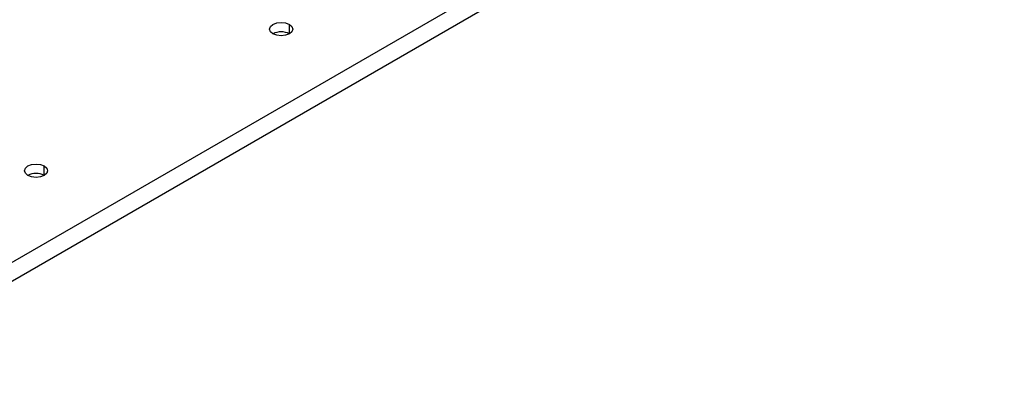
# Model space of a CAD drawing. Header units: millimetres. Extents: x 0 to 1118, y 0 to 864.
# Tile 127 of 256: x 914 to 924, y 660 to 664. Entities that reach past the tile are written whole.
import ezdxf

# ---------------------------------------------------------------- set-up
doc = ezdxf.new("R2010")
doc.units = ezdxf.units.MM

msp = doc.modelspace()

# ---------------------------------------------------------------- linework, layer by layer
at = {"color": 7, "linetype": 'Continuous', "lineweight": 25}
for p, q in [((929.746, 670.8005), (891.9253, 648.9671)), ((929.8343, 670.6474), (892.0137, 648.814))]:
    msp.add_line(p, q, dxfattribs=at)
at = {"color": 8, "linetype": 'Continuous', "lineweight": 25}
for p, q in [((916.5275, 663.9095), (916.5275, 664.0116)), ((913.8758, 662.3787), (913.8758, 662.4808))]:
    msp.add_line(p, q, dxfattribs=at)
at = {"color": 7, "linetype": 'Continuous', "lineweight": 25, "flags": 128}
for points in [[(916.3507, 663.9095), (916.3236, 663.9329), (916.3141, 663.9605), (916.3236, 663.9881), (916.3507, 664.0116), (916.3913, 664.0272), (916.4391, 664.0327), (916.4869, 664.0272), (916.5275, 664.0116)], [(916.5275, 664.0116), (916.5546, 663.9881), (916.5641, 663.9605), (916.5546, 663.9329), (916.5275, 663.9095), (916.4869, 663.8939), (916.4391, 663.8884), (916.3913, 663.8939), (916.3507, 663.9095)], [(913.6991, 662.3787), (913.672, 662.4021), (913.6624, 662.4298), (913.672, 662.4574), (913.6991, 662.4808), (913.7396, 662.4964), (913.7874, 662.5019), (913.8353, 662.4964), (913.8758, 662.4808)], [(913.8758, 662.4808), (913.9029, 662.4574), (913.9124, 662.4298), (913.9029, 662.4021), (913.8758, 662.3787), (913.8353, 662.3631), (913.7874, 662.3576), (913.7396, 662.3631), (913.6991, 662.3787)]]:
    msp.add_lwpolyline(points, dxfattribs=at)
at = {"color": 7, "linetype": 'Continuous', "lineweight": 25}
for centre in [(916.4391, 663.7389), (913.7874, 662.2081)]:
    msp.add_arc(centre, 0.1921, 62.61002, 117.3846, dxfattribs=at)

doc.saveas('drawing.dxf')
